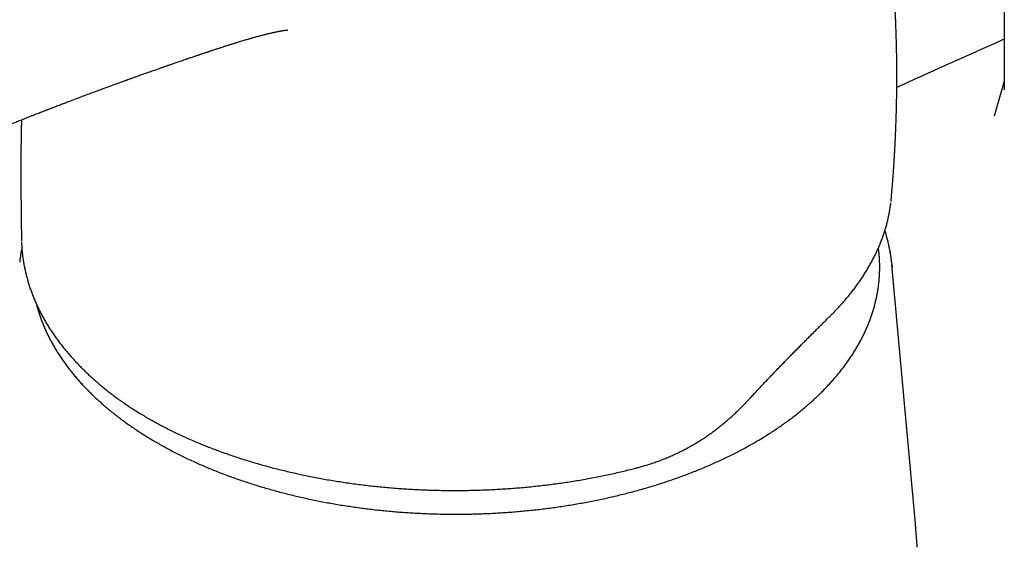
# Model space of a CAD drawing. Header units: millimetres. Extents: x 8 to 958, y 12 to 1032.
# Tile 9 of 27: x 776 to 833, y 299 to 330. Entities that reach past the tile are written whole.
import ezdxf

# ---------------------------------------------------------------- set-up
doc = ezdxf.new("R2010")
doc.units = ezdxf.units.MM

msp = doc.modelspace()

# ---------------------------------------------------------------- linework, layer by layer
at = {"color": 7, "linetype": 'Continuous', "lineweight": 30}
for p, q in [((832.854, 417.051), (832.854, 325.598)), ((832.854, 326.08), (832.269, 324.072)), ((826.363, 319.222), (826.377, 319.361)), ((826.36, 319.187), (826.363, 319.216)), ((776.536, 317.098), (776.539, 316.937)), ((827.764, 300.724), (826.413, 315.571)), ((783.813, 306.769), (783.815, 306.768))]:
    msp.add_line(p, q, dxfattribs=at)
at = {"color": 7, "linetype": 'Continuous', "lineweight": 30, "flags": 128}
msp.add_lwpolyline([(826.398, 315.723), (826.413, 315.569), (826.424, 315.434)], dxfattribs=at)
at = {"color": 7, "linetype": 'Continuous', "lineweight": 30}
for points, knots in [([(826.378, 319.361), (826.38, 319.388), (826.387, 319.46), (826.397, 319.581), (826.408, 319.709), (826.418, 319.827), (826.427, 319.932), (826.435, 320.031), (826.442, 320.12), (826.449, 320.198), (826.455, 320.272), (826.461, 320.352), (826.468, 320.441), (826.475, 320.538), (826.482, 320.638), (826.489, 320.729), (826.495, 320.806), (826.499, 320.867), (826.503, 320.923), (826.507, 320.982), (826.512, 321.048), (826.517, 321.126), (826.523, 321.219), (826.53, 321.325), (826.537, 321.426), (826.542, 321.507), (826.546, 321.569), (826.549, 321.62), (826.552, 321.672), (826.556, 321.73), (826.56, 321.798), (826.564, 321.879), (826.57, 321.971), (826.575, 322.061), (826.579, 322.138), (826.582, 322.196), (826.585, 322.247), (826.588, 322.297), (826.591, 322.355), (826.594, 322.418), (826.598, 322.495), (826.602, 322.585), (826.607, 322.686), (826.612, 322.785), (826.616, 322.872), (826.619, 322.947), (826.623, 323.019), (826.626, 323.097), (826.63, 323.182), (826.634, 323.285), (826.639, 323.406), (826.644, 323.549), (826.65, 323.699), (826.655, 323.849), (826.659, 323.987), (826.662, 324.093), (826.665, 324.169), (826.666, 324.221), (826.668, 324.273), (826.669, 324.336), (826.671, 324.413), (826.673, 324.498), (826.676, 324.585), (826.678, 324.677), (826.68, 324.767), (826.681, 324.847), (826.683, 324.913), (826.684, 324.978), (826.685, 325.054), (826.687, 325.135), (826.688, 325.218), (826.689, 325.301), (826.69, 325.389), (826.692, 325.482), (826.693, 325.574), (826.694, 325.663), (826.694, 325.744), (826.695, 325.825), (826.696, 325.911), (826.696, 326.007), (826.697, 326.112), (826.697, 326.221), (826.697, 326.33), (826.697, 326.434), (826.697, 326.527), (826.697, 326.621), (826.696, 326.72), (826.696, 326.832), (826.695, 326.952), (826.694, 327.075), (826.693, 327.188), (826.692, 327.286), (826.691, 327.363), (826.69, 327.434), (826.689, 327.507), (826.687, 327.589), (826.686, 327.68), (826.684, 327.803), (826.681, 327.952), (826.677, 328.121), (826.673, 328.284), (826.669, 328.451), (826.664, 328.626), (826.658, 328.802), (826.653, 328.97), (826.646, 329.142), (826.639, 329.327), (826.631, 329.535), (826.623, 329.712), (826.617, 329.848), (826.613, 329.933), (826.609, 330.01), (826.605, 330.087), (826.601, 330.18), (826.595, 330.292), (826.588, 330.425), (826.581, 330.548), (826.575, 330.655), (826.57, 330.737), (826.566, 330.807), (826.563, 330.862), (826.56, 330.906), (826.557, 330.948), (826.554, 330.998), (826.55, 331.06), (826.546, 331.132), (826.541, 331.211), (826.535, 331.291), (826.53, 331.369), (826.525, 331.446), (826.519, 331.524), (826.514, 331.599), (826.509, 331.667), (826.505, 331.721), (826.502, 331.767), (826.498, 331.816), (826.493, 331.882), (826.487, 331.969), (826.479, 332.068), (826.471, 332.172), (826.462, 332.282), (826.453, 332.396), (826.444, 332.511), (826.435, 332.616), (826.427, 332.709), (826.421, 332.776), (826.417, 332.825), (826.413, 332.864), (826.409, 332.915), (826.403, 332.98), (826.396, 333.055), (826.389, 333.134), (826.379, 333.238), (826.367, 333.364), (826.353, 333.509), (826.34, 333.644), (826.327, 333.766), (826.316, 333.871), (826.309, 333.947), (826.303, 333.997), (826.3, 334.026), (826.298, 334.053), (826.294, 334.083), (826.29, 334.124), (826.284, 334.182), (826.276, 334.252), (826.268, 334.328), (826.257, 334.432), (826.243, 334.553), (826.228, 334.688), (826.213, 334.817), (826.197, 334.947), (826.18, 335.09), (826.162, 335.242), (826.14, 335.415), (826.116, 335.61), (826.094, 335.778), (826.076, 335.911), (826.064, 336.003), (826.052, 336.092), (826.042, 336.169), (826.034, 336.227), (826.028, 336.268), (826.024, 336.3), (826.02, 336.33), (826.015, 336.366), (826.009, 336.409), (826.001, 336.46), (825.991, 336.534), (825.977, 336.633), (825.959, 336.757), (825.94, 336.89), (825.919, 337.031), (825.9, 337.16), (825.882, 337.277), (825.866, 337.38), (825.851, 337.477), (825.838, 337.563), (825.827, 337.63), (825.819, 337.681), (825.812, 337.726), (825.804, 337.778), (825.793, 337.845), (825.78, 337.924), (825.766, 338.011), (825.749, 338.113), (825.731, 338.224), (825.711, 338.344), (825.693, 338.45), (825.676, 338.548), (825.66, 338.642), (825.643, 338.741), (825.625, 338.842), (825.61, 338.931), (825.597, 339.002), (825.588, 339.053), (825.581, 339.095), (825.573, 339.138), (825.563, 339.194), (825.55, 339.265), (825.534, 339.35), (825.518, 339.442), (825.5, 339.535), (825.478, 339.654), (825.451, 339.798), (825.422, 339.95), (825.396, 340.082), (825.375, 340.193), (825.354, 340.296), (825.336, 340.388), (825.321, 340.467), (825.307, 340.533), (825.296, 340.59), (825.285, 340.646), (825.271, 340.712), (825.255, 340.792), (825.236, 340.882), (825.217, 340.976), (825.197, 341.072), (825.176, 341.17), (825.155, 341.272), (825.122, 341.426), (825.076, 341.64), (825.028, 341.857), (824.99, 342.027), (824.966, 342.135), (824.945, 342.23), (824.927, 342.308), (824.913, 342.368), (824.904, 342.408), (824.898, 342.435), (824.891, 342.462), (824.882, 342.503), (824.867, 342.566), (824.846, 342.657), (824.818, 342.777), (824.789, 342.899), (824.77, 342.981), (824.762, 343.015)], [0, 0, 0, 0, 0.0033884, 0.008869, 0.0147738, 0.019172, 0.0234559, 0.0276223, 0.0313557, 0.0344486, 0.0372456, 0.0404663, 0.0442403, 0.0482356, 0.0524014, 0.056559, 0.0594718, 0.0618263, 0.0640385, 0.0664632, 0.0691032, 0.0720779, 0.0760933, 0.0806595, 0.0851425, 0.0885636, 0.090652, 0.0927172, 0.0948481, 0.097114, 0.0998886, 0.1032278, 0.1071309, 0.1112592, 0.1142903, 0.1166233, 0.1184658, 0.1205378, 0.1229006, 0.1255522, 0.1283626, 0.132427, 0.1366426, 0.1409449, 0.1446048, 0.1474185, 0.1501624, 0.1535252, 0.1570766, 0.1607427, 0.1663061, 0.1720072, 0.1785288, 0.1848621, 0.1906324, 0.1956066, 0.1980263, 0.2000664, 0.2019852, 0.2045662, 0.2078629, 0.2115087, 0.2151316, 0.2187314, 0.2229396, 0.2262711, 0.2286548, 0.2311954, 0.2343212, 0.2380315, 0.2412689, 0.2447103, 0.2483554, 0.2522043, 0.2562411, 0.2598215, 0.2633705, 0.2663323, 0.2699061, 0.2740091, 0.2783586, 0.2829344, 0.2876767, 0.2919017, 0.2958604, 0.2993756, 0.3035275, 0.3083157, 0.3133354, 0.3184806, 0.323718, 0.3274509, 0.3306662, 0.3334011, 0.3363501, 0.3397767, 0.3436653, 0.3476267, 0.355216, 0.3623324, 0.3688251, 0.3757157, 0.3832653, 0.3907221, 0.3978575, 0.4043564, 0.412307, 0.4210683, 0.4304691, 0.4346359, 0.438175, 0.4411568, 0.4443259, 0.4478832, 0.4529139, 0.458486, 0.4645953, 0.4684445, 0.4720092, 0.4749352, 0.4772229, 0.4788999, 0.4805111, 0.482612, 0.4852023, 0.4882818, 0.4917091, 0.4952325, 0.4983901, 0.5016173, 0.5049141, 0.5082566, 0.5111664, 0.5134563, 0.5151348, 0.5168784, 0.5197718, 0.5234462, 0.5278658, 0.5323535, 0.5366499, 0.5418416, 0.5467241, 0.5512834, 0.5552191, 0.5584119, 0.5598786, 0.5613547, 0.563471, 0.5662599, 0.5696355, 0.5730241, 0.5763192, 0.5828841, 0.589044, 0.5947996, 0.6000853, 0.6045762, 0.6082291, 0.6096821, 0.6109432, 0.6120122, 0.613069, 0.6148131, 0.6172633, 0.6204385, 0.6237878, 0.6269432, 0.6336756, 0.6393104, 0.6441861, 0.6502093, 0.6559174, 0.6624709, 0.6696534, 0.6781793, 0.6874223, 0.691276, 0.6952552, 0.6992918, 0.7027054, 0.7050786, 0.7068157, 0.7079555, 0.7091712, 0.710708, 0.7125658, 0.7147445, 0.7172439, 0.7220663, 0.7275029, 0.7332424, 0.7392838, 0.7456267, 0.7499429, 0.754388, 0.7588431, 0.7625789, 0.7654716, 0.7675219, 0.769136, 0.7713521, 0.7742218, 0.7777446, 0.7816531, 0.785409, 0.7909721, 0.7961213, 0.8009279, 0.8047574, 0.8088136, 0.8130963, 0.8176052, 0.821948, 0.8247076, 0.8268793, 0.8284661, 0.8301819, 0.8325873, 0.835682, 0.8394655, 0.8436066, 0.8476638, 0.8516351, 0.8591859, 0.8664059, 0.8714933, 0.8764029, 0.8809389, 0.8849293, 0.8883749, 0.8912759, 0.8936329, 0.8957615, 0.898629, 0.9022899, 0.9062837, 0.9103794, 0.9145771, 0.9188766, 0.9232985, 0.9279329, 0.9391213, 0.9514236, 0.9565608, 0.9615185, 0.9656746, 0.9690176, 0.9718306, 0.9735953, 0.9742277, 0.9754023, 0.9772017, 0.9796255, 0.983828, 0.9891389, 0.9955568, 1, 1, 1, 1]), ([(786.817, 327.634), (786.846, 327.643), (786.901, 327.662), (786.977, 327.687), (787.042, 327.709), (787.099, 327.728), (787.152, 327.746), (787.205, 327.763), (787.256, 327.781), (787.31, 327.799), (787.37, 327.819), (787.438, 327.841), (787.519, 327.868), (787.607, 327.897), (787.697, 327.926), (787.779, 327.953), (787.861, 327.98), (787.949, 328.009), (788.042, 328.039), (788.134, 328.069), (788.225, 328.098), (788.316, 328.127), (788.403, 328.154), (788.482, 328.179), (788.549, 328.2), (788.607, 328.219), (788.656, 328.234), (788.708, 328.25), (788.768, 328.269), (788.836, 328.29), (788.909, 328.312), (788.996, 328.339), (789.105, 328.372), (789.231, 328.41), (789.356, 328.447), (789.456, 328.476), (789.532, 328.499), (789.584, 328.514), (789.635, 328.529), (789.685, 328.543), (789.736, 328.558), (789.788, 328.572), (789.853, 328.591), (789.931, 328.613), (790.018, 328.637), (790.1, 328.659), (790.182, 328.681), (790.259, 328.702), (790.341, 328.723), (790.42, 328.744), (790.497, 328.764), (790.57, 328.782), (790.637, 328.799), (790.702, 328.814), (790.763, 328.829), (790.828, 328.844), (790.892, 328.859), (790.957, 328.873), (791.017, 328.887), (791.081, 328.9), (791.142, 328.913), (791.202, 328.925), (791.266, 328.938), (791.336, 328.951), (791.411, 328.965), (791.482, 328.977), (791.545, 328.987), (791.598, 328.995), (791.649, 329.002), (791.693, 329.007), (791.732, 329.012), (791.761, 329.014), (791.783, 329.016), (791.799, 329.017), (791.798, 329.017), (791.8, 329.017), (791.8, 329.017)], [0, 0, 0, 0, 0.012453, 0.024138, 0.033269, 0.041451, 0.04928, 0.056751, 0.064492, 0.071947, 0.080772, 0.091282, 0.102134, 0.117157, 0.130673, 0.142231, 0.154167, 0.16779, 0.182436, 0.196025, 0.209477, 0.224377, 0.237668, 0.249258, 0.260746, 0.268513, 0.276118, 0.283555, 0.292469, 0.30381, 0.315584, 0.326112, 0.344886, 0.366522, 0.385723, 0.404548, 0.414091, 0.422618, 0.429702, 0.438804, 0.447266, 0.454785, 0.464525, 0.479656, 0.493803, 0.50856, 0.522209, 0.536495, 0.549328, 0.565712, 0.579416, 0.592081, 0.606496, 0.61854, 0.629827, 0.642493, 0.658423, 0.669505, 0.683827, 0.697374, 0.71283, 0.725918, 0.740172, 0.760176, 0.77971, 0.800885, 0.821925, 0.841778, 0.861158, 0.884981, 0.909526, 0.931189, 0.954068, 0.979244, 0.999648, 1, 1, 1, 1]), ([(832.854, 328.492), (832.659, 328.406), (832.108, 328.161), (831.207, 327.759), (830.159, 327.29), (829.133, 326.83), (828.147, 326.386), (827.337, 326.021), (826.861, 325.806), (826.694, 325.73)], [0, 0, 0, 0, 0.094369, 0.267766, 0.43778, 0.60441, 0.767657, 0.91848, 1, 1, 1, 1]), ([(740.597, 315.69), (740.621, 315.676), (740.677, 315.643), (740.765, 315.594), (740.856, 315.542), (740.942, 315.495), (741.014, 315.456), (741.072, 315.424), (741.117, 315.4), (741.16, 315.377), (741.211, 315.35), (741.276, 315.316), (741.351, 315.276), (741.451, 315.225), (741.568, 315.165), (741.698, 315.1), (741.815, 315.043), (741.914, 314.995), (741.996, 314.956), (742.064, 314.923), (742.134, 314.891), (742.212, 314.854), (742.308, 314.81), (742.421, 314.759), (742.552, 314.701), (742.7, 314.636), (742.863, 314.566), (743.038, 314.493), (743.218, 314.42), (743.4, 314.348), (743.579, 314.278), (743.821, 314.187), (744.121, 314.078), (744.479, 313.955), (744.758, 313.863), (744.96, 313.801), (745.082, 313.763), (745.191, 313.731), (745.285, 313.703), (745.364, 313.681), (745.427, 313.663), (745.479, 313.648), (745.529, 313.635), (745.587, 313.619), (745.658, 313.6), (745.743, 313.577), (745.846, 313.55), (745.97, 313.519), (746.116, 313.484), (746.279, 313.446), (746.464, 313.404), (746.675, 313.36), (746.912, 313.314), (747.162, 313.269), (747.417, 313.228), (747.666, 313.192), (747.92, 313.16), (748.177, 313.132), (748.437, 313.108), (748.685, 313.09), (748.94, 313.076), (749.199, 313.066), (749.46, 313.061), (749.698, 313.061), (749.919, 313.065), (750.133, 313.073), (750.35, 313.083), (750.582, 313.099), (750.831, 313.121), (751.097, 313.15), (751.368, 313.185), (751.643, 313.228), (751.925, 313.279), (752.217, 313.34), (752.519, 313.41), (752.832, 313.49), (753.084, 313.561), (753.273, 313.617), (753.394, 313.654), (753.506, 313.689), (753.609, 313.722), (753.701, 313.752), (753.778, 313.778), (753.834, 313.797), (753.877, 313.812), (753.918, 313.825), (753.97, 313.844), (754.036, 313.867), (754.115, 313.894), (754.202, 313.925), (754.324, 313.97), (754.486, 314.03), (754.694, 314.11), (754.923, 314.2), (755.173, 314.301), (755.443, 314.414), (755.731, 314.537), (756.03, 314.667), (756.384, 314.826), (756.782, 315.009), (757.27, 315.24), (757.786, 315.489), (758.33, 315.756), (758.852, 316.012), (759.356, 316.26), (759.85, 316.501), (760.454, 316.795), (761.18, 317.147), (761.791, 317.44), (762.169, 317.62), (762.303, 317.683), (762.422, 317.74), (762.527, 317.79), (762.616, 317.832), (762.69, 317.867), (762.749, 317.895), (762.799, 317.918), (762.853, 317.944), (762.92, 317.975), (763.005, 318.015), (763.105, 318.063), (763.223, 318.118), (763.356, 318.18), (763.505, 318.25), (763.678, 318.331), (763.873, 318.422), (764.094, 318.525), (764.333, 318.636), (764.582, 318.751), (764.903, 318.899), (765.285, 319.075), (765.724, 319.275), (766.146, 319.466), (766.55, 319.649), (766.937, 319.823), (767.282, 319.978), (767.588, 320.114), (767.86, 320.235), (768.132, 320.355), (768.411, 320.478), (768.699, 320.605), (769.048, 320.758), (769.463, 320.939), (769.948, 321.149), (770.453, 321.366), (770.878, 321.548), (771.213, 321.691), (771.447, 321.79), (771.672, 321.885), (771.883, 321.974), (772.083, 322.058), (772.271, 322.137), (772.431, 322.204), (772.565, 322.26), (772.676, 322.306), (772.781, 322.35), (772.88, 322.391), (772.972, 322.429), (773.054, 322.463), (773.119, 322.49), (773.166, 322.509), (773.201, 322.524), (773.238, 322.54), (773.287, 322.56), (773.351, 322.586), (773.43, 322.619), (773.689, 322.725), (774.125, 322.904), (774.599, 323.097), (774.945, 323.237), (775.167, 323.327), (775.405, 323.422), (775.659, 323.524), (775.931, 323.633), (776.206, 323.742), (776.484, 323.852), (776.764, 323.963), (777.013, 324.061), (777.222, 324.142), (777.381, 324.204), (777.524, 324.26), (777.648, 324.308), (777.754, 324.349), (777.842, 324.384), (777.917, 324.413), (777.978, 324.436), (778.027, 324.456), (778.071, 324.472), (778.116, 324.49), (778.169, 324.51), (778.235, 324.536), (778.314, 324.566), (778.407, 324.602), (778.513, 324.643), (778.631, 324.688), (778.756, 324.736), (778.921, 324.799), (779.122, 324.875), (779.405, 324.983), (779.724, 325.104), (780.077, 325.236), (780.414, 325.362), (780.734, 325.481), (781.022, 325.588), (781.277, 325.682), (781.499, 325.763), (781.702, 325.838), (781.887, 325.905), (782.052, 325.965), (782.194, 326.017), (782.313, 326.06), (782.411, 326.096), (782.483, 326.122), (782.535, 326.14), (782.573, 326.154), (782.615, 326.169), (782.664, 326.187), (782.723, 326.208), (782.792, 326.233), (782.871, 326.261), (782.957, 326.292), (783.049, 326.325), (783.142, 326.358), (783.234, 326.391), (783.365, 326.438), (783.534, 326.498), (783.72, 326.564), (783.883, 326.622), (784.023, 326.671), (784.157, 326.718), (784.28, 326.761), (784.379, 326.796), (784.455, 326.823), (784.512, 326.843), (784.56, 326.86), (784.599, 326.873), (784.63, 326.884), (784.657, 326.893), (784.688, 326.904), (784.731, 326.919), (784.787, 326.939), (784.851, 326.961), (784.917, 326.984), (784.984, 327.007), (785.061, 327.034), (785.148, 327.064), (785.246, 327.098), (785.347, 327.133), (785.455, 327.17), (785.573, 327.211), (785.705, 327.256), (785.849, 327.305), (786.006, 327.359), (786.15, 327.408), (786.275, 327.45), (786.372, 327.483), (786.459, 327.513), (786.532, 327.537), (786.591, 327.557), (786.637, 327.573), (786.667, 327.583), (786.69, 327.591), (786.715, 327.599), (786.754, 327.612), (786.789, 327.624), (786.812, 327.632), (786.816, 327.633)], [0, 0, 0, 0, 0.001617, 0.003759, 0.005779, 0.007675, 0.009371, 0.010506, 0.011469, 0.012281, 0.013333, 0.014768, 0.016517, 0.018257, 0.021232, 0.024039, 0.026584, 0.028687, 0.030349, 0.031762, 0.033061, 0.034733, 0.036769, 0.039168, 0.041928, 0.045047, 0.048524, 0.052126, 0.055909, 0.059628, 0.063278, 0.066859, 0.074222, 0.081273, 0.088016, 0.090582, 0.092968, 0.095057, 0.096851, 0.098352, 0.09956, 0.100477, 0.101301, 0.102388, 0.103747, 0.105349, 0.107163, 0.109572, 0.112274, 0.115265, 0.118545, 0.122467, 0.126733, 0.131321, 0.135865, 0.14023, 0.144418, 0.149129, 0.153597, 0.157821, 0.161803, 0.166614, 0.171019, 0.17502, 0.17864, 0.18222, 0.18587, 0.189595, 0.194037, 0.198587, 0.203252, 0.208038, 0.212983, 0.218197, 0.223695, 0.229484, 0.23557, 0.23793, 0.24032, 0.242517, 0.244432, 0.24637, 0.247887, 0.248981, 0.249681, 0.250437, 0.2514, 0.252796, 0.254377, 0.25611, 0.257994, 0.261738, 0.265969, 0.270684, 0.275882, 0.281556, 0.287697, 0.294225, 0.300711, 0.31069, 0.320416, 0.33318, 0.3455, 0.357382, 0.36883, 0.379962, 0.391167, 0.410233, 0.429606, 0.432984, 0.436047, 0.438768, 0.441147, 0.443184, 0.444852, 0.44619, 0.44722, 0.448278, 0.449868, 0.451794, 0.45409, 0.456756, 0.459792, 0.463198, 0.466973, 0.471553, 0.476579, 0.482051, 0.48786, 0.493596, 0.503994, 0.513995, 0.523602, 0.532818, 0.541645, 0.550084, 0.556445, 0.562568, 0.568714, 0.575075, 0.581651, 0.588443, 0.599035, 0.61011, 0.621668, 0.633707, 0.639265, 0.644678, 0.649811, 0.654665, 0.659238, 0.663532, 0.667546, 0.670236, 0.672784, 0.675191, 0.677455, 0.679578, 0.68152, 0.683087, 0.684037, 0.684738, 0.685508, 0.686627, 0.688096, 0.689913, 0.692055, 0.705934, 0.719961, 0.72471, 0.729791, 0.735258, 0.741111, 0.747349, 0.753973, 0.760119, 0.766564, 0.773305, 0.77732, 0.78099, 0.784284, 0.787201, 0.789562, 0.791603, 0.793322, 0.794722, 0.795836, 0.796746, 0.797748, 0.798937, 0.800446, 0.802275, 0.804426, 0.806896, 0.809687, 0.812637, 0.81555, 0.821162, 0.826626, 0.835185, 0.843359, 0.851148, 0.858554, 0.865577, 0.871125, 0.876269, 0.880975, 0.885242, 0.889071, 0.892462, 0.895084, 0.897366, 0.899311, 0.900087, 0.900967, 0.901951, 0.903046, 0.904396, 0.906062, 0.907846, 0.909889, 0.912076, 0.914241, 0.916382, 0.918501, 0.923404, 0.928179, 0.931512, 0.934779, 0.937973, 0.940864, 0.943353, 0.944885, 0.946211, 0.947332, 0.948248, 0.948958, 0.949465, 0.950127, 0.95112, 0.952482, 0.95405, 0.955606, 0.957151, 0.958683, 0.961001, 0.963291, 0.96556, 0.968039, 0.970838, 0.973898, 0.977267, 0.980944, 0.984928, 0.987344, 0.989702, 0.99174, 0.993452, 0.99484, 0.995902, 0.99664, 0.996956, 0.997513, 0.998418, 0.999671, 1, 1, 1, 1]), ([(776.537, 323.873), (776.537, 323.868), (776.535, 323.808), (776.533, 323.687), (776.529, 323.504), (776.525, 323.302), (776.521, 323.081), (776.517, 322.848), (776.513, 322.601), (776.51, 322.341), (776.507, 322.066), (776.505, 321.773), (776.503, 321.457), (776.502, 321.116), (776.502, 320.751), (776.503, 320.367), (776.505, 319.963), (776.508, 319.54), (776.513, 319.108), (776.518, 318.666), (776.523, 318.216), (776.528, 317.749), (776.533, 317.374), (776.535, 317.156), (776.536, 317.098)], [0, 0, 0, 0, 0.00229, 0.026472, 0.053429, 0.083161, 0.115669, 0.150955, 0.186771, 0.225058, 0.265818, 0.309053, 0.354763, 0.405951, 0.459926, 0.516692, 0.57625, 0.638601, 0.703744, 0.767712, 0.834151, 0.903061, 0.974442, 1, 1, 1, 1]), ([(822.956, 312.716), (823.011, 312.771), (823.135, 312.895), (823.322, 313.092), (823.518, 313.306), (823.709, 313.522), (823.893, 313.74), (824.071, 313.959), (824.243, 314.181), (824.409, 314.403), (824.569, 314.628), (824.722, 314.854), (824.869, 315.081), (825.009, 315.309), (825.142, 315.538), (825.269, 315.768), (825.39, 316), (825.504, 316.233), (825.612, 316.467), (825.713, 316.701), (825.807, 316.936), (825.893, 317.17), (825.973, 317.405), (826.047, 317.64), (826.114, 317.876), (826.174, 318.112), (826.227, 318.348), (826.274, 318.584), (826.313, 318.821), (826.339, 318.996), (826.349, 319.091), (826.351, 319.108)], [0, 0, 0, 0, 0.028259, 0.064596, 0.100914, 0.137209, 0.173481, 0.209726, 0.245941, 0.282126, 0.318276, 0.354401, 0.390505, 0.426384, 0.462304, 0.498239, 0.534151, 0.570012, 0.605794, 0.641469, 0.677011, 0.712394, 0.74745, 0.782742, 0.81792, 0.852998, 0.887993, 0.922922, 0.957802, 0.992651, 1, 1, 1, 1]), ([(826.397, 315.729), (826.393, 315.759), (826.382, 315.87), (826.356, 316.06), (826.317, 316.3), (826.272, 316.539), (826.22, 316.778), (826.161, 317.016), (826.095, 317.254), (826.045, 317.424), (826.015, 317.515), (826.011, 317.527)], [0, 0, 0, 0, 0.050292, 0.182831, 0.315421, 0.448071, 0.580792, 0.713594, 0.846485, 0.979473, 1, 1, 1, 1]), ([(776.561, 316.523), (776.55, 316.467), (776.522, 316.331), (776.487, 316.114), (776.456, 315.904), (776.442, 315.775), (776.437, 315.725)], [0, 0, 0, 0, 0.212974, 0.513701, 0.814255, 1, 1, 1, 1]), ([(776.541, 316.889), (776.541, 316.877), (776.543, 316.784), (776.553, 316.61), (776.572, 316.367), (776.598, 316.123), (776.631, 315.88), (776.67, 315.637), (776.716, 315.395), (776.769, 315.154), (776.828, 314.913), (776.893, 314.673), (776.966, 314.433), (777.045, 314.194), (777.13, 313.956), (777.222, 313.719), (777.32, 313.483), (777.425, 313.249), (777.536, 313.016), (777.654, 312.784), (777.777, 312.554), (777.908, 312.324), (778.044, 312.097), (778.187, 311.87), (778.337, 311.645), (778.493, 311.421), (778.655, 311.198), (778.824, 310.976), (778.999, 310.756), (779.181, 310.537), (779.369, 310.32), (779.562, 310.105), (779.761, 309.893), (779.965, 309.683), (780.173, 309.477), (780.387, 309.273), (780.605, 309.073), (780.828, 308.875), (781.056, 308.681), (781.289, 308.489), (781.527, 308.3), (781.77, 308.113), (782.017, 307.93), (782.27, 307.749), (782.528, 307.571), (782.791, 307.395), (783.059, 307.223), (783.332, 307.052), (783.584, 306.901), (783.744, 306.806), (783.812, 306.767)], [0, 0, 0, 0, 0.003238, 0.024541, 0.0459, 0.0673, 0.088728, 0.110166, 0.131599, 0.153009, 0.174381, 0.195681, 0.217238, 0.238734, 0.260193, 0.281622, 0.303028, 0.324418, 0.3458, 0.367181, 0.388565, 0.409959, 0.431369, 0.452801, 0.474262, 0.495757, 0.517293, 0.538875, 0.56051, 0.582198, 0.603955, 0.625696, 0.647323, 0.668844, 0.690269, 0.711606, 0.732864, 0.754052, 0.775179, 0.796252, 0.817281, 0.838275, 0.859242, 0.880192, 0.901131, 0.92207, 0.943016, 0.963975, 0.984925, 1, 1, 1, 1]), ([(777.388, 313.335), (777.395, 313.305), (777.422, 313.198), (777.475, 313.014), (777.547, 312.783), (777.625, 312.552), (777.711, 312.321), (777.802, 312.092), (777.901, 311.863), (778.006, 311.636), (778.117, 311.409), (778.235, 311.184), (778.359, 310.96), (778.489, 310.737), (778.626, 310.515), (778.77, 310.295), (778.919, 310.076), (779.075, 309.858), (779.237, 309.642), (779.405, 309.428), (779.579, 309.215), (779.76, 309.004), (779.946, 308.795), (780.138, 308.588), (780.336, 308.383), (780.54, 308.18), (780.75, 307.978), (780.965, 307.779), (781.187, 307.582), (781.413, 307.387), (781.645, 307.195), (781.883, 307.004), (782.126, 306.816), (782.374, 306.631), (782.628, 306.448), (782.887, 306.267), (783.151, 306.089), (783.42, 305.914), (783.693, 305.741), (783.972, 305.571), (784.256, 305.404), (784.544, 305.24), (784.837, 305.078), (785.134, 304.92), (785.436, 304.764), (785.742, 304.611), (786.053, 304.461), (786.367, 304.314), (786.686, 304.171), (787.009, 304.03), (787.336, 303.893), (787.666, 303.758), (788.001, 303.627), (788.339, 303.5), (788.681, 303.375), (789.026, 303.254), (789.374, 303.136), (789.726, 303.022), (790.081, 302.911), (790.439, 302.804), (790.8, 302.7), (791.165, 302.599), (791.531, 302.502), (791.901, 302.409), (792.273, 302.319), (792.648, 302.233), (793.025, 302.15), (793.404, 302.071), (793.785, 301.996), (794.169, 301.924), (794.555, 301.856), (794.942, 301.792), (795.331, 301.732), (795.722, 301.675), (796.115, 301.622), (796.509, 301.573), (796.904, 301.527), (797.3, 301.486), (797.698, 301.448), (798.096, 301.414), (798.496, 301.384), (798.896, 301.358), (799.297, 301.336), (799.699, 301.317), (800.101, 301.303), (800.503, 301.292), (800.906, 301.285), (801.309, 301.282), (801.711, 301.283), (802.114, 301.288), (802.517, 301.297), (802.919, 301.309), (803.321, 301.325), (803.722, 301.346), (804.123, 301.37), (804.523, 301.398), (804.922, 301.43), (805.32, 301.465), (805.717, 301.505), (806.113, 301.548), (806.507, 301.595), (806.901, 301.646), (807.292, 301.701), (807.682, 301.759), (808.071, 301.821), (808.457, 301.887), (808.842, 301.957), (809.225, 302.03), (809.605, 302.107), (809.984, 302.188), (810.359, 302.272), (810.733, 302.36), (811.104, 302.451), (811.472, 302.546), (811.838, 302.645), (812.2, 302.747), (812.56, 302.853), (812.917, 302.962), (813.27, 303.074), (813.621, 303.19), (813.968, 303.31), (814.311, 303.432), (814.651, 303.558), (814.988, 303.687), (815.32, 303.82), (815.649, 303.956), (815.974, 304.094), (816.295, 304.237), (816.612, 304.382), (816.925, 304.53), (817.234, 304.681), (817.538, 304.835), (817.838, 304.992), (818.133, 305.152), (818.424, 305.315), (818.71, 305.481), (818.991, 305.65), (819.268, 305.821), (819.539, 305.995), (819.806, 306.171), (820.067, 306.35), (820.324, 306.532), (820.575, 306.716), (820.821, 306.903), (821.062, 307.092), (821.297, 307.284), (821.527, 307.477), (821.751, 307.673), (821.969, 307.871), (822.182, 308.072), (822.39, 308.274), (822.591, 308.478), (822.786, 308.685), (822.976, 308.893), (823.16, 309.103), (823.337, 309.315), (823.509, 309.529), (823.674, 309.744), (823.834, 309.961), (823.987, 310.179), (824.133, 310.399), (824.274, 310.62), (824.408, 310.843), (824.535, 311.067), (824.657, 311.292), (824.772, 311.518), (824.88, 311.745), (824.982, 311.974), (825.077, 312.203), (825.166, 312.433), (825.248, 312.664), (825.324, 312.896), (825.392, 313.128), (825.455, 313.361), (825.51, 313.594), (825.559, 313.828), (825.602, 314.063), (825.637, 314.297), (825.666, 314.532), (825.689, 314.767), (825.704, 315.003), (825.713, 315.238), (825.716, 315.474), (825.711, 315.709), (825.7, 315.944), (825.682, 316.18), (825.663, 316.377), (825.646, 316.496), (825.641, 316.537)], [0, 0, 0, 0, 0.002021, 0.007384, 0.012749, 0.018117, 0.023488, 0.028862, 0.034239, 0.039618, 0.045001, 0.050387, 0.055776, 0.061168, 0.066563, 0.07196, 0.07736, 0.082762, 0.088167, 0.093574, 0.098982, 0.104393, 0.109806, 0.11522, 0.120635, 0.126052, 0.13147, 0.136888, 0.142308, 0.147729, 0.15315, 0.158572, 0.163994, 0.169417, 0.17484, 0.180263, 0.185687, 0.19111, 0.196534, 0.201957, 0.207381, 0.212804, 0.218228, 0.223651, 0.229074, 0.234496, 0.239919, 0.245341, 0.250763, 0.256185, 0.261607, 0.267028, 0.272449, 0.277869, 0.28329, 0.28871, 0.29413, 0.299549, 0.304968, 0.310387, 0.315806, 0.321224, 0.326642, 0.33206, 0.337478, 0.342895, 0.348312, 0.353729, 0.359146, 0.364563, 0.369979, 0.375395, 0.380811, 0.386227, 0.391643, 0.397058, 0.402474, 0.407889, 0.413304, 0.418719, 0.424134, 0.429549, 0.434964, 0.440379, 0.445793, 0.451208, 0.456623, 0.462037, 0.467452, 0.472867, 0.478281, 0.483696, 0.489111, 0.494525, 0.49994, 0.505355, 0.51077, 0.516185, 0.5216, 0.527016, 0.532431, 0.537846, 0.543262, 0.548678, 0.554094, 0.55951, 0.564926, 0.570343, 0.57576, 0.581176, 0.586594, 0.592011, 0.597429, 0.602847, 0.608265, 0.613683, 0.619102, 0.624521, 0.62994, 0.635359, 0.640779, 0.646199, 0.65162, 0.657041, 0.662462, 0.667883, 0.673305, 0.678727, 0.684149, 0.689571, 0.694994, 0.700417, 0.705841, 0.711264, 0.716688, 0.722112, 0.727536, 0.732961, 0.738385, 0.74381, 0.749234, 0.754658, 0.760083, 0.765507, 0.770931, 0.776354, 0.781777, 0.7872, 0.792622, 0.798043, 0.803464, 0.808883, 0.814301, 0.819719, 0.825135, 0.830549, 0.835962, 0.841373, 0.846782, 0.852189, 0.857593, 0.862996, 0.868395, 0.873792, 0.879187, 0.884578, 0.889967, 0.895352, 0.900735, 0.906114, 0.91149, 0.916863, 0.922233, 0.927601, 0.932965, 0.938327, 0.943687, 0.949045, 0.9544, 0.959755, 0.965107, 0.970459, 0.975811, 0.981162, 0.986513, 0.991864, 0.997216, 1, 1, 1, 1]), ([(818.365, 308.012), (818.425, 308.077), (818.555, 308.217), (818.754, 308.431), (818.964, 308.654), (819.172, 308.875), (819.378, 309.092), (819.583, 309.307), (819.786, 309.518), (819.986, 309.725), (820.184, 309.929), (820.379, 310.129), (820.571, 310.325), (820.762, 310.519), (820.952, 310.712), (821.141, 310.902), (821.327, 311.089), (821.511, 311.274), (821.692, 311.455), (821.872, 311.634), (822.048, 311.81), (822.222, 311.983), (822.392, 312.153), (822.561, 312.321), (822.726, 312.486), (822.858, 312.618), (822.934, 312.693), (822.956, 312.716)], [0, 0, 0, 0, 0.0356507, 0.07762, 0.119549, 0.1613997, 0.2031357, 0.2447218, 0.2861253, 0.3273151, 0.3682626, 0.4089415, 0.4493272, 0.4899062, 0.5308442, 0.5717368, 0.6126114, 0.6534952, 0.6944066, 0.7353725, 0.7764426, 0.8173538, 0.8583809, 0.8995855, 0.940922, 0.982345, 1, 1, 1, 1]), ([(811.89, 303.964), (811.941, 303.977), (812.088, 304.016), (812.328, 304.087), (812.611, 304.176), (812.889, 304.271), (813.164, 304.372), (813.436, 304.479), (813.705, 304.591), (813.97, 304.71), (814.232, 304.835), (814.492, 304.965), (814.747, 305.101), (814.997, 305.242), (815.243, 305.388), (815.488, 305.541), (815.73, 305.7), (815.97, 305.866), (816.208, 306.038), (816.443, 306.216), (816.676, 306.4), (816.905, 306.59), (817.131, 306.785), (817.353, 306.986), (817.572, 307.192), (817.786, 307.403), (817.937, 307.556), (818.016, 307.64), (818.026, 307.651)], [0, 0, 0, 0, 0.021941, 0.063456, 0.104511, 0.145331, 0.186086, 0.226679, 0.267139, 0.307493, 0.34777, 0.387998, 0.428246, 0.467776, 0.507327, 0.547122, 0.587138, 0.627355, 0.667749, 0.708296, 0.748969, 0.789741, 0.830585, 0.871471, 0.912371, 0.953246, 0.994066, 1, 1, 1, 1]), ([(818.026, 307.65), (818.034, 307.658), (818.142, 307.772), (818.256, 307.893), (818.36, 308.007), (818.365, 308.013)], [0, 0, 0, 0, 0.066933, 0.950841, 1, 1, 1, 1]), ([(783.814, 306.766), (783.866, 306.736), (784.005, 306.657), (784.237, 306.528), (784.514, 306.378), (784.804, 306.227), (785.102, 306.077), (785.406, 305.929), (785.715, 305.784), (786.029, 305.641), (786.349, 305.5), (786.674, 305.363), (787.003, 305.228), (787.336, 305.096), (787.675, 304.967), (788.018, 304.842), (788.365, 304.718), (788.718, 304.598), (789.074, 304.481), (789.434, 304.367), (789.797, 304.257), (790.164, 304.15), (790.535, 304.046), (790.909, 303.946), (791.285, 303.849), (791.664, 303.756), (792.044, 303.667), (792.425, 303.582), (792.809, 303.5), (793.196, 303.422), (793.587, 303.347), (793.979, 303.276), (794.374, 303.209), (794.771, 303.145), (795.169, 303.085), (795.57, 303.029), (795.973, 302.976), (796.377, 302.927), (796.783, 302.882), (797.189, 302.841), (797.596, 302.804), (798.006, 302.77), (798.418, 302.741), (798.83, 302.715), (799.243, 302.693), (799.655, 302.674), (800.067, 302.66), (800.478, 302.65), (800.889, 302.644), (801.301, 302.641), (801.714, 302.642), (802.127, 302.647), (802.54, 302.656), (802.952, 302.669), (803.365, 302.686), (803.778, 302.707), (804.19, 302.731), (804.602, 302.76), (805.012, 302.792), (805.42, 302.828), (805.829, 302.868), (806.236, 302.912), (806.642, 302.96), (807.047, 303.011), (807.449, 303.067), (807.849, 303.125), (808.245, 303.188), (808.64, 303.254), (809.033, 303.324), (809.424, 303.397), (809.811, 303.474), (810.195, 303.555), (810.576, 303.639), (810.953, 303.726), (811.327, 303.817), (811.639, 303.896), (811.826, 303.946), (811.89, 303.963)], [0, 0, 0, 0, 0.0072891, 0.0193098, 0.031718, 0.0446913, 0.0577017, 0.0707577, 0.0838659, 0.0970497, 0.1102816, 0.1235347, 0.1368147, 0.1501271, 0.1634777, 0.1768721, 0.190316, 0.203815, 0.2173781, 0.2308652, 0.2443898, 0.2579596, 0.2715597, 0.2851746, 0.2987876, 0.3123792, 0.325934, 0.3394367, 0.3528753, 0.3664535, 0.3800534, 0.3936481, 0.4072431, 0.4208423, 0.4344505, 0.4480731, 0.4617153, 0.475383, 0.4890395, 0.5026281, 0.516273, 0.5299585, 0.5436686, 0.5573873, 0.5710946, 0.5847725, 0.5984048, 0.6119764, 0.6255489, 0.6392094, 0.6528622, 0.6665127, 0.6801657, 0.6938252, 0.7074964, 0.7211846, 0.7348952, 0.7486429, 0.7622787, 0.7759336, 0.7896191, 0.803322, 0.8170291, 0.8307233, 0.8443914, 0.8580206, 0.8715981, 0.8851383, 0.8987631, 0.912337, 0.9258654, 0.9393537, 0.9528072, 0.9662315, 0.9796318, 0.9930136, 1, 1, 1, 1]), ([(827.86, 299.386), (827.857, 299.438), (827.847, 299.652), (827.821, 300.027), (827.792, 300.421), (827.77, 300.653), (827.763, 300.724)], [0, 0, 0, 0, 0.116664, 0.47893, 0.841057, 1, 1, 1, 1])]:
    msp.add_open_spline(points, degree=3, knots=knots, dxfattribs=at)

doc.saveas('drawing.dxf')
